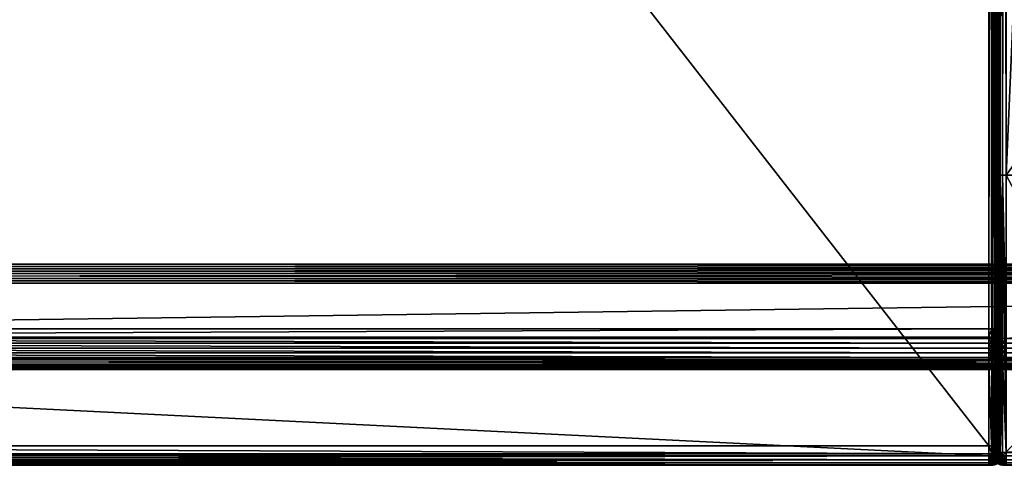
# Model space of a CAD drawing. Header units: millimetres. Extents: x -1220 to 1220, y -575 to 575.
# Tile 83 of 144: x 616 to 821, y -525 to -432. Entities that reach past the tile are written whole.
import ezdxf

# ---------------------------------------------------------------- set-up
doc = ezdxf.new("R2010")
doc.units = ezdxf.units.MM
doc.layers.get('0').update_dxf_attribs({"true_color": 0x5890e1})

msp = doc.modelspace()

# ---------------------------------------------------------------- meshes
at = {"color": 221, "true_color": 0xe5a6d7}
mesh = msp.add_polyface(dxfattribs=at)
corners = [(411.26, 0, 720.95), (411, 0, 720.95), (411, -496.54, 720.95), (410.56, 0, 720.89), (410.56, -496.53, 720.89), (410.25, 0, 720.7), (410.25, -496.53, 720.7), (820, 0, 719.95), (819.94, 0, 720.39), (819.94, -496.53, 720.39), (819.75, 0, 720.7), (819.75, -496.53, 720.7), (818.19, 0, 720.95), (411.82, 0, 720.95), (411.82, -496.54, 720.95), (411.26, -496.54, 720.95), (818.77, 0, 720.95), (818.19, -496.54, 720.95), (819, 0, 720.95), (818.77, -496.54, 720.95), (818.77, 0, 710.95), (819, 0, 710.95), (819, -520.91, 710.95), (819.44, 0, 711.01), (819.44, -520.9, 711.01), (819.75, 0, 711.2), (819.75, -520.89, 711.2), (410, 0, 711.95), (410.06, 0, 711.51), (410.06, -520.87, 711.51), (410.25, 0, 711.2), (410.25, -520.89, 711.2), (411.26, 0, 710.95), (411.82, 0, 710.95), (411.82, -520.91, 710.95), (411, 0, 710.95), (411.26, -520.91, 710.95), (818.19, 0, 710.95), (818.19, -520.91, 710.95), (819.44, 0, 720.89), (819.44, 496.54, 720.89), (819.75, 496.54, 720.7), (410, 0, 719.95), (410.06, 0, 720.39), (410.06, 496.53, 720.39), (410.25, 496.54, 720.7), (820, -520.84, 711.95), (820, 0, 711.95), (411.26, 496.54, 720.95), (411, 496.54, 720.95), (410.56, 496.54, 720.89), (820, 496.52, 719.95), (819.94, 496.53, 720.39), (818.19, 496.54, 720.95), (411.82, 496.54, 720.95), (818.77, 496.54, 720.95), (819, 496.54, 720.95), (410.56, 0, 711.01), (411, -520.91, 710.95), (410.56, -520.9, 711.01), (819.94, 0, 711.51), (819.94, -520.87, 711.51), (819, -496.54, 720.95), (819.44, -496.53, 720.89), (410, -496.52, 719.95), (410.06, -496.53, 720.39)]
mesh.append_faces([[corners[k] for k in face] for face in [(7, 46, 47)]], dxfattribs={"vtx0": -1, "color": 221})
mesh.append_faces([[corners[k] for k in face] for face in [(0, 1, 2), (1, 3, 4), (3, 5, 6), (7, 8, 9), (8, 10, 11), (12, 13, 14), (13, 0, 15), (16, 12, 17), (18, 16, 19), (20, 21, 22), (21, 23, 24), (23, 25, 26), (27, 28, 29), (28, 30, 31), (32, 33, 34), (35, 32, 36), (33, 37, 38), (18, 39, 40), (39, 10, 41), (42, 43, 44), (43, 5, 45), (1, 0, 48), (3, 1, 49), (5, 3, 50), (8, 7, 51), (10, 8, 52), (13, 12, 53), (0, 13, 54), (12, 16, 55), (16, 18, 56), (57, 35, 58), (30, 57, 59), (60, 47, 46), (25, 60, 61), (39, 18, 62), (10, 39, 63), (43, 42, 64), (5, 43, 65), (64, 42, 27), (51, 7, 47)]], dxfattribs={"vtx2": -1, "color": 221})
at = {"color": 196, "true_color": 0x390888}
mesh = msp.add_polyface(dxfattribs=at)
corners = [(0, 0, 698.95), (1178, 0, 698.95), (1178, -483, 698.95), (0, -483, 698.95), (0, -503, 710.95), (1178, -503, 710.95), (1178, -487, 710.95), (0, -487, 710.95), (0, -505, 700.95), (1178, -505, 700.95), (1178, -505, 708.95), (0, -505, 708.95), (0, -503, 698.95), (0, -487, 698.95), (1178, -487, 698.95), (1178, -503, 698.95), (0, 0, 710.95), (0, -483, 710.95), (1178, -483, 710.95), (1178, 0, 710.95), (1178, -484, 698.95), (0, -484, 698.95), (1178, -485, 698.95), (0, -485, 698.95), (0, -503.88, 710.83), (1178, -503.88, 710.83), (0, -504.5, 710.45), (1178, -504.5, 710.45), (1178, -486, 710.95), (0, -486, 710.95), (1178, -485, 710.95), (0, -485, 710.95), (0, -504.88, 700.07), (1178, -504.88, 700.07), (0, -504.5, 699.45), (1178, -504.5, 699.45), (1178, -504.88, 709.83), (0, -504.88, 709.83), (1178, -503.88, 699.07), (0, -503.88, 699.07), (0, -486, 698.95), (1178, -486, 698.95), (0, -484, 710.95), (1178, -484, 710.95)]
mesh.append_faces([[corners[k] for k in face] for face in [(0, 1, 2), (2, 3, 0), (4, 5, 6), (6, 7, 4), (8, 9, 10), (10, 11, 8), (12, 13, 14), (14, 15, 12), (16, 17, 18), (18, 19, 16), (2, 20, 21), (21, 3, 2), (20, 22, 23), (23, 21, 20), (4, 24, 25), (25, 5, 4), (24, 26, 27), (27, 25, 24), (6, 28, 29), (29, 7, 6), (28, 30, 31), (31, 29, 28), (8, 32, 33), (33, 9, 8), (32, 34, 35), (35, 33, 32), (10, 36, 37), (37, 11, 10), (36, 27, 26), (26, 37, 36), (15, 38, 39), (39, 12, 15), (38, 35, 34), (34, 39, 38), (13, 40, 41), (41, 14, 13), (40, 23, 22), (22, 41, 40), (17, 42, 43), (43, 18, 17), (42, 31, 30), (30, 43, 42)]], dxfattribs={"vtx2": -1, "color": 196})
at = {"color": 221, "true_color": 0xe5a6d7}
mesh = msp.add_polyface(dxfattribs=at)
corners = [(411, -496.54, 720.95), (411.26, -496.54, 720.95), (411.26, 0, 720.95), (819.44, -496.53, 720.89), (819, -496.54, 720.95), (819, -498.23, 720.95), (819.75, -496.53, 720.7), (819.44, -498.23, 720.89), (410.56, -496.53, 720.89), (411, 0, 720.95), (410.25, -496.53, 720.7), (410.56, 0, 720.89), (410.06, -496.53, 720.39), (410, -496.52, 719.95), (410, -498.22, 719.95), (410.06, -498.22, 720.39), (819.94, -496.53, 720.39), (820, -496.52, 719.95), (820, 0, 719.95), (819.94, 0, 720.39), (411.82, -496.54, 720.95), (818.19, -496.54, 720.95), (818.19, 0, 720.95), (411.82, 0, 720.95), (818.77, -496.54, 720.95), (818.77, 0, 720.95), (819, 0, 720.95), (410.56, -498.23, 720.89), (410.25, -498.23, 720.7), (820, -498.22, 719.95), (819.94, -498.22, 720.39), (818.77, -498.23, 720.95), (819, -520.91, 710.95), (818.77, -520.91, 710.95), (818.77, 0, 710.95), (819.44, -520.9, 711.01), (819, 0, 710.95), (819.75, -520.89, 711.2), (819.44, 0, 711.01), (410.06, -520.87, 711.51), (410, -520.84, 711.95), (410, 0, 711.95), (410.25, -520.89, 711.2), (410.06, 0, 711.51), (411.82, -520.91, 710.95), (411.26, -520.91, 710.95), (411.26, 0, 710.95), (411, -520.91, 710.95), (411, 0, 710.95), (818.19, -520.91, 710.95), (411.82, 0, 710.95), (818.19, 0, 710.95), (410.56, -520.9, 711.01), (410.56, 0, 711.01), (410.25, 0, 711.2), (820, -520.84, 711.95), (819.94, -520.87, 711.51), (819.94, 0, 711.51), (819.75, 0, 711.2), (819.44, 0, 720.89), (819.75, 0, 720.7), (410.06, 0, 720.39), (410.25, 0, 720.7), (820, -499.5, 719.92), (820, -523.54, 712.04), (820, -522.56, 711.95)]
mesh.append_faces([[corners[k] for k in face] for face in [(18, 63, 64), (18, 64, 65)]], dxfattribs={"vtx0": -1, "vtx1": -1, "vtx2": -1, "color": 221})
mesh.append_faces([[corners[k] for k in face] for face in [(13, 41, 40), (18, 65, 55)]], dxfattribs={"vtx0": -1, "vtx2": -1, "color": 221})
mesh.append_faces([[corners[k] for k in face] for face in [(18, 17, 63)]], dxfattribs={"vtx1": -1, "vtx2": -1, "color": 221})
mesh.append_faces([[corners[k] for k in face] for face in [(0, 1, 2), (3, 4, 5), (6, 3, 7), (8, 0, 9), (10, 8, 11), (12, 13, 14), (10, 12, 15), (16, 17, 18), (6, 16, 19), (20, 21, 22), (1, 20, 23), (21, 24, 25), (24, 4, 26), (0, 8, 27), (8, 10, 28), (29, 17, 16), (30, 16, 6), (4, 24, 31), (32, 33, 34), (35, 32, 36), (37, 35, 38), (39, 40, 41), (42, 39, 43), (44, 45, 46), (45, 47, 48), (49, 44, 50), (51, 34, 33), (33, 49, 51), (47, 52, 53), (52, 42, 54), (55, 56, 57), (56, 37, 58), (4, 3, 59), (3, 6, 60), (13, 12, 61), (12, 10, 62)]], dxfattribs={"vtx2": -1, "color": 221})
mesh = msp.add_polyface(dxfattribs=at)
corners = [(820, -498.51, 719.95), (820, -499.5, 719.92), (820.06, -499.51, 720.36), (820.06, -498.52, 720.39), (820.25, -499.52, 720.67), (820.25, -498.53, 720.7), (820.56, -498.53, 720.89), (820.56, -499.53, 720.86), (821, -499.53, 720.92), (821, -498.53, 720.95), (821, -464.43, 720.95), (820.56, -464.43, 720.89), (820.25, -464.43, 720.7), (820.06, -464.43, 720.39), (820, -464.43, 719.95), (820, -502.77, 719.67), (820, -464.43, 719.67), (820, -464.43, 717.29), (820, -522.11, 717.29), (820, -464.43, 715.6), (820, -524, 715.6), (820, -464.43, 713.31), (820, -524, 713.31), (820, -464.43, 711.95), (820, -522.93, 711.95), (820.06, -464.43, 711.51), (820.06, -522.96, 711.51), (820.25, -464.43, 711.2), (820.25, -522.98, 711.2), (820.56, -464.43, 711.01), (820.56, -523, 711.01), (821, -464.43, 710.95), (820.56, 0, 711.01), (821, 0, 710.95), (820.25, 0, 711.2), (820.06, 0, 711.51), (820, 0, 711.95), (820, 0, 713.31), (820, 0, 715.6), (820, 0, 717.29), (820, 0, 719.67), (820, 0, 719.95), (820.06, 0, 720.39), (820.25, 0, 720.7), (820.56, 0, 720.89), (821, 0, 720.95)]
mesh.append_faces([[corners[k] for k in face] for face in [(15, 14, 16), (18, 17, 19), (22, 21, 23), (0, 14, 1), (1, 14, 15)]], dxfattribs={"color": 221})
mesh.append_faces([[corners[k] for k in face] for face in [(0, 1, 2), (2, 3, 0), (3, 2, 4), (4, 5, 3), (6, 7, 8), (7, 6, 5), (5, 4, 7), (9, 10, 11), (11, 6, 9), (6, 11, 12), (12, 5, 6), (5, 12, 13), (13, 3, 5), (3, 13, 14), (14, 0, 3), (15, 16, 17), (17, 18, 15), (20, 19, 21), (24, 23, 25), (26, 25, 27), (28, 27, 29), (30, 29, 31), (29, 32, 33), (32, 29, 27), (27, 34, 32), (34, 27, 25), (25, 35, 34), (35, 25, 23), (23, 36, 35), (36, 23, 21), (21, 37, 36), (37, 21, 19), (19, 38, 37), (38, 19, 17), (17, 39, 38), (39, 17, 16), (16, 40, 39), (40, 16, 14), (14, 41, 40), (41, 14, 13), (13, 42, 41), (42, 13, 12), (12, 43, 42), (43, 12, 11), (11, 44, 43), (44, 11, 10), (10, 45, 44)]], dxfattribs={"vtx2": -1, "color": 221})
mesh = msp.add_polyface(dxfattribs=at)
corners = [(1182.76, -497.29, 720.8), (1178.76, -498.94, 720.8), (1179.07, -499.88, 720.71), (1182.31, -496.4, 720.89), (1178.44, -498, 720.89), (1173.67, -500.28, 720.8), (1173.47, -499.3, 720.89), (1181.42, -494.61, 720.95), (1177.8, -496.1, 720.95), (1178.12, -497.05, 720.92), (1181.86, -495.51, 720.92), (1173.07, -497.35, 720.95), (1173.27, -498.32, 720.92), (1167.13, -498.19, 720.95), (1167.22, -499.19, 720.92), (1167.31, -500.18, 720.89), (1159.42, -498.53, 720.95), (1159.44, -499.53, 720.92), (821.79, -498.53, 720.95), (821, -498.53, 720.95), (821, -499.53, 720.92), (821.79, -499.53, 720.92), (820.56, -498.53, 720.89), (1179.19, -500.23, 720.66), (1183.37, -498.5, 720.66), (1167.46, -501.72, 710.95), (1159.5, -502.06, 710.95), (1159.49, -464.43, 710.95), (821.79, -464.43, 720.95), (821, -464.43, 720.95), (821, -464.43, 710.95), (821.79, -464.43, 710.95), (821.79, -522.21, 710.95), (841.94, -464.43, 710.95), (841.94, -502.06, 710.95), (1159.49, 0, 710.95), (1197.06, 0, 710.95), (841.94, 0, 710.95), (821.79, 0, 710.95), (821, 0, 710.95), (820.56, -464.43, 711.01), (821, 0, 720.95), (821.79, 0, 720.95), (1193.53, 0, 720.95), (1159.49, 0, 720.95), (1159.49, -464.43, 720.95), (1196.71, -472.46, 710.95), (1178.93, -499.46, 710.95), (1184.12, -492.99, 720.95), (1191.1, -482.81, 720.95)]
mesh.append_faces([[corners[k] for k in face] for face in [(25, 26, 27), (46, 47, 27), (47, 25, 27), (11, 8, 13), (8, 48, 13), (16, 13, 45), (13, 49, 45)]], dxfattribs={"color": 221})
mesh.append_faces([[corners[k] for k in face] for face in [(0, 1, 2), (3, 4, 1), (5, 1, 4), (4, 6, 5), (7, 8, 9), (9, 10, 7), (10, 9, 4), (8, 11, 12), (12, 9, 8), (9, 12, 6), (6, 4, 9), (11, 13, 14), (14, 12, 11), (12, 14, 15), (15, 6, 12), (13, 16, 17), (17, 14, 13), (18, 19, 20), (20, 21, 18), (20, 19, 22), (2, 23, 24), (16, 18, 21), (21, 17, 16), (18, 28, 29), (29, 19, 18), (30, 31, 32), (31, 33, 34), (34, 32, 31), (34, 33, 27), (27, 26, 34), (27, 35, 36), (35, 27, 33), (33, 37, 35), (37, 33, 31), (31, 38, 37), (38, 31, 30), (30, 39, 38), (39, 30, 40), (41, 29, 28), (28, 42, 41), (43, 44, 45), (18, 16, 45), (45, 28, 18), (28, 45, 44), (44, 42, 28)]], dxfattribs={"vtx2": -1, "color": 221})
mesh = msp.add_polyface(dxfattribs=at)
corners = [(821, -502.88, 720.66), (821, -502.51, 720.71), (820.56, -502.51, 720.64), (820.56, -502.87, 720.6), (820.25, -502.49, 720.46), (820.25, -502.85, 720.41), (820, -500.46, 719.89), (820.06, -500.49, 720.33), (820.06, -499.51, 720.36), (820, -499.5, 719.92), (820.25, -500.51, 720.64), (820.25, -499.52, 720.67), (820, -501.43, 719.8), (820.06, -501.47, 720.24), (820.25, -501.5, 720.55), (820, -502.41, 719.71), (820.06, -502.45, 720.15), (821, -501.52, 720.8), (820.56, -501.51, 720.74), (821, -500.53, 720.89), (820.56, -500.52, 720.83), (821, -499.53, 720.92), (820.56, -499.53, 720.86), (821, -522.3, 718.27), (820.56, -522.29, 718.21), (820.25, -522.26, 718.03), (820, -502.77, 719.67), (820.06, -502.82, 720.1), (820, -522.11, 717.29), (820.06, -522.2, 717.72), (820, -464.43, 713.31), (820, -524, 713.31), (820, -524, 715.6), (820.06, -464.43, 711.51), (820.06, -522.96, 711.51), (820, -522.93, 711.95), (820.25, -464.43, 711.2), (820.25, -522.98, 711.2), (820.56, -464.43, 711.01), (820.56, -523, 711.01), (821, -464.43, 710.95), (821, -523, 710.95), (820, -464.43, 715.6), (820, -523.54, 712.04), (820, -464.43, 711.95)]
mesh.append_faces([[corners[k] for k in face] for face in [(6, 9, 12), (15, 12, 26), (12, 9, 26), (32, 28, 42), (35, 43, 44), (43, 31, 44)]], dxfattribs={"color": 221})
mesh.append_faces([[corners[k] for k in face] for face in [(0, 1, 2), (2, 3, 0), (3, 2, 4), (4, 5, 3), (6, 7, 8), (8, 9, 6), (7, 10, 11), (11, 8, 7), (6, 12, 13), (13, 7, 6), (7, 13, 14), (14, 10, 7), (15, 16, 13), (13, 12, 15), (13, 16, 4), (4, 14, 13), (1, 17, 18), (18, 2, 1), (2, 18, 14), (14, 4, 2), (17, 19, 20), (20, 18, 17), (18, 20, 10), (10, 14, 18), (19, 21, 22), (22, 20, 19), (22, 11, 10), (10, 20, 22), (23, 0, 3), (3, 24, 23), (24, 3, 5), (5, 25, 24), (15, 26, 27), (27, 16, 15), (16, 27, 5), (5, 4, 16), (26, 28, 29), (29, 27, 26), (27, 29, 25), (25, 5, 27), (30, 31, 32), (33, 34, 35), (36, 37, 34), (38, 39, 37), (40, 41, 39)]], dxfattribs={"vtx2": -1, "color": 221})
mesh = msp.add_polyface(dxfattribs=at)
corners = [(1173.86, -501.25, 720.71), (1179.07, -499.88, 720.71), (1178.76, -498.94, 720.8), (1173.67, -500.28, 720.8), (1167.5, -502.17, 720.71), (1167.41, -501.17, 720.8), (1173.47, -499.3, 720.89), (1167.31, -500.18, 720.89), (1159.51, -502.51, 720.71), (1159.49, -501.52, 720.8), (1159.47, -500.53, 720.89), (821.79, -502.51, 720.71), (821.79, -501.52, 720.8), (821.79, -500.53, 720.89), (1167.22, -499.19, 720.92), (1159.44, -499.53, 720.92), (821.79, -499.53, 720.92), (821, -499.53, 720.92), (821, -500.53, 720.89), (1159.95, -523, 710.95), (1159.5, -502.06, 710.95), (1167.46, -501.72, 710.95), (1169.4, -522.59, 710.95), (1177.93, -521.37, 710.95), (1173.78, -500.81, 710.95), (1185.61, -519.35, 710.95), (1178.93, -499.46, 710.95), (1173.94, -501.61, 720.66), (1179.19, -500.23, 720.66), (1167.53, -502.53, 720.66), (1159.52, -502.88, 720.66), (821, -502.51, 720.71), (821, -502.88, 720.66), (821.79, -502.88, 720.66), (1177.8, -520.69, 718.27), (1185.39, -518.69, 718.27), (1169.33, -521.9, 718.27), (1159.94, -522.3, 718.27), (821.79, -522.3, 718.27), (821, -501.52, 720.8), (821.79, -522.21, 710.95), (821, -523, 710.95), (821, -464.43, 710.95), (841.94, -502.06, 710.95)]
mesh.append_faces([[corners[k] for k in face] for face in [(20, 19, 43), (43, 19, 40), (24, 21, 26)]], dxfattribs={"color": 221})
mesh.append_faces([[corners[k] for k in face] for face in [(0, 1, 2), (2, 3, 0), (4, 0, 3), (3, 5, 4), (5, 3, 6), (6, 7, 5), (8, 4, 5), (5, 9, 8), (9, 5, 7), (7, 10, 9), (11, 8, 9), (9, 12, 11), (12, 9, 10), (10, 13, 12), (14, 15, 10), (10, 7, 14), (16, 17, 18), (18, 13, 16), (19, 20, 21), (21, 22, 19), (23, 22, 21), (21, 24, 23), (25, 23, 24), (24, 26, 25), (0, 27, 28), (28, 1, 0), (4, 29, 27), (27, 0, 4), (8, 30, 29), (29, 4, 8), (31, 32, 33), (33, 11, 31), (27, 34, 35), (35, 28, 27), (29, 36, 34), (34, 27, 29), (37, 36, 29), (29, 30, 37), (38, 33, 32), (31, 11, 12), (12, 39, 31), (39, 12, 13), (13, 18, 39), (15, 16, 13), (13, 10, 15), (8, 11, 33), (33, 30, 8), (30, 33, 38), (40, 41, 42)]], dxfattribs={"vtx2": -1, "color": 221})
mesh = msp.add_polyface(dxfattribs=at)
corners = [(411.26, -498.53, 720.95), (411.26, -498.23, 720.95), (411, -498.23, 720.95), (411, -498.53, 720.95), (410.56, -498.23, 720.89), (410.56, -498.53, 720.89), (410.25, -498.23, 720.7), (410.25, -498.53, 720.7), (411, -499.53, 720.92), (410.56, -499.53, 720.86), (410.25, -499.52, 720.67), (411, -500.53, 720.89), (410.56, -500.52, 720.83), (410.06, -500.49, 720.33), (410.06, -499.51, 720.36), (410, -499.5, 719.92), (410.25, -500.51, 720.64), (410, -498.51, 719.95), (410.06, -498.52, 720.39), (411.82, -498.23, 720.95), (411.82, -498.53, 720.95), (818.19, -498.53, 720.95), (411.26, -499.53, 720.92), (411.82, -499.53, 720.92), (410, -498.22, 719.95), (410.06, -498.22, 720.39), (410.06, -496.53, 720.39), (410.25, -496.53, 720.7), (411.26, -496.54, 720.95), (411, -496.54, 720.95), (410.56, -496.53, 720.89), (818.19, -496.54, 720.95), (411.82, -496.54, 720.95), (410, -496.52, 719.95), (410, -502.79, 719.67)]
mesh.append_faces([[corners[k] for k in face] for face in [(34, 15, 33)]], dxfattribs={"vtx0": -1, "vtx1": -1, "vtx2": -1, "color": 221})
mesh.append_faces([[corners[k] for k in face] for face in [(15, 24, 33)]], dxfattribs={"vtx0": -1, "vtx2": -1, "color": 221})
mesh.append_faces([[corners[k] for k in face] for face in [(0, 1, 2), (2, 3, 0), (2, 4, 5), (5, 3, 2), (4, 6, 7), (7, 5, 4), (8, 3, 5), (5, 9, 8), (9, 5, 7), (7, 10, 9), (11, 8, 9), (12, 9, 10), (13, 14, 15), (16, 10, 14), (17, 15, 14), (14, 18, 17), (18, 14, 10), (10, 7, 18), (19, 20, 21), (0, 22, 23), (23, 20, 0), (20, 19, 1), (1, 0, 20), (3, 8, 22), (22, 0, 3), (24, 25, 26), (25, 6, 27), (28, 29, 2), (2, 1, 28), (4, 2, 29), (6, 4, 30), (31, 32, 19), (32, 28, 1), (1, 19, 32), (17, 18, 25), (25, 24, 17), (18, 7, 6), (6, 25, 18), (15, 17, 24)]], dxfattribs={"vtx2": -1, "color": 221})
mesh = msp.add_polyface(dxfattribs=at)
corners = [(818.77, -498.53, 720.95), (818.77, -499.53, 720.92), (819, -499.53, 720.92), (819, -498.53, 720.95), (819.44, -499.53, 720.86), (819.44, -498.53, 720.89), (819.75, -499.52, 720.67), (819.75, -498.53, 720.7), (819.44, -500.52, 720.83), (819.75, -500.51, 720.64), (820, -498.51, 719.95), (820, -498.22, 719.95), (819.94, -498.22, 720.39), (819.94, -498.52, 720.39), (819.75, -498.23, 720.7), (820, -499.5, 719.92), (819.94, -499.51, 720.36), (820, -500.46, 719.89), (819.94, -500.49, 720.33), (818.19, -498.53, 720.95), (818.19, -498.23, 720.95), (411.82, -498.23, 720.95), (411.82, -498.53, 720.95), (411.82, -499.53, 720.92), (818.19, -499.53, 720.92), (818.77, -498.23, 720.95), (819, -498.23, 720.95), (819.44, -498.23, 720.89), (819.44, -496.53, 720.89), (819.75, -496.53, 720.7), (819.94, -496.53, 720.39), (818.19, -496.54, 720.95), (818.77, -496.54, 720.95), (819, -496.54, 720.95), (820, -496.52, 719.95)]
mesh.append_faces([[corners[k] for k in face] for face in [(34, 11, 15)]], dxfattribs={"vtx1": -1, "vtx2": -1, "color": 221})
mesh.append_faces([[corners[k] for k in face] for face in [(0, 1, 2), (2, 3, 0), (3, 2, 4), (4, 5, 3), (5, 4, 6), (6, 7, 5), (8, 4, 2), (9, 6, 4), (10, 11, 12), (12, 13, 10), (13, 12, 14), (14, 7, 13), (15, 10, 13), (13, 16, 15), (16, 13, 7), (7, 6, 16), (17, 15, 16), (18, 16, 6), (19, 20, 21), (22, 23, 24), (24, 19, 22), (0, 25, 20), (20, 19, 0), (19, 24, 1), (1, 0, 19), (3, 26, 25), (25, 0, 3), (26, 27, 28), (27, 14, 29), (30, 12, 11), (29, 14, 12), (21, 20, 31), (32, 31, 20), (20, 25, 32), (25, 26, 33), (3, 5, 27), (27, 26, 3), (27, 5, 7), (7, 14, 27), (11, 10, 15)]], dxfattribs={"vtx2": -1, "color": 221})
mesh = msp.add_polyface(dxfattribs=at)
corners = [(411.26, -523.02, 718.19), (411.26, -502.9, 720.66), (411, -502.9, 720.66), (411, -523.02, 718.19), (411.26, -502.51, 720.71), (411.26, -501.52, 720.8), (411, -501.52, 720.8), (411, -502.51, 720.71), (411.26, -500.53, 720.89), (411, -500.53, 720.89), (410.56, -502.89, 720.6), (410.56, -523, 718.12), (410.56, -501.51, 720.74), (410.56, -502.51, 720.64), (410.56, -500.52, 720.83), (410.56, -499.53, 720.86), (411.82, -502.9, 720.66), (411.82, -523.02, 718.19), (818.19, -523.02, 718.19), (411.82, -501.52, 720.8), (411.82, -502.51, 720.71), (818.19, -502.51, 720.71), (411.82, -500.53, 720.89), (818.19, -501.52, 720.8), (411.26, -499.53, 720.92), (411.82, -499.53, 720.92), (411, -499.53, 720.92), (818.19, -500.53, 720.89), (410.25, -502.49, 720.46), (411, -522.63, 710.95), (410.56, -522.63, 711.01), (410.56, -520.9, 711.01), (411, -520.91, 710.95), (411.26, -520.91, 710.95), (411.82, -520.91, 710.95), (411.82, -522.63, 710.95), (411.26, -522.63, 710.95), (818.19, -522.63, 710.95)]
mesh.append_faces([[corners[k] for k in face] for face in [(0, 1, 2), (2, 3, 0), (4, 5, 6), (6, 7, 4), (5, 8, 9), (9, 6, 5), (2, 10, 11), (11, 3, 2), (7, 6, 12), (12, 13, 7), (6, 9, 14), (14, 12, 6), (15, 14, 9), (16, 17, 18), (19, 20, 21), (22, 19, 23), (24, 8, 22), (22, 25, 24), (17, 16, 1), (1, 0, 17), (20, 19, 5), (5, 4, 20), (19, 22, 8), (8, 5, 19), (26, 9, 8), (8, 24, 26), (25, 22, 27), (4, 7, 2), (2, 1, 4), (7, 13, 10), (10, 2, 7), (10, 13, 28), (20, 4, 1), (1, 16, 20), (29, 30, 31), (31, 32, 29), (33, 34, 35), (35, 36, 33), (32, 33, 36), (36, 29, 32), (37, 35, 34)]], dxfattribs={"vtx2": -1, "color": 221})
mesh = msp.add_polyface(dxfattribs=at)
corners = [(818.77, -499.53, 720.92), (818.77, -500.53, 720.89), (819, -500.53, 720.89), (819, -499.53, 720.92), (819, -502.9, 720.66), (819.44, -502.89, 720.6), (819.44, -502.51, 720.64), (819, -502.51, 720.71), (819, -501.52, 720.8), (819.44, -501.51, 720.74), (819.44, -500.52, 720.83), (818.19, -523.02, 718.19), (818.19, -502.9, 720.66), (411.82, -502.9, 720.66), (818.19, -502.51, 720.71), (818.19, -501.52, 720.8), (411.82, -501.52, 720.8), (818.19, -500.53, 720.89), (411.82, -500.53, 720.89), (818.19, -499.53, 720.92), (411.82, -499.53, 720.92), (818.77, -523.02, 718.19), (818.77, -502.9, 720.66), (818.77, -502.51, 720.71), (818.77, -501.52, 720.8), (819, -523.02, 718.19), (819.44, -523, 718.12), (411.82, -502.51, 720.71), (818.77, -520.91, 710.95), (819, -520.91, 710.95), (819, -522.63, 710.95), (818.77, -522.63, 710.95), (819.44, -522.63, 711.01), (411.82, -520.91, 710.95), (818.19, -520.91, 710.95), (818.19, -522.63, 710.95)]
mesh.append_faces([[corners[k] for k in face] for face in [(0, 1, 2), (2, 3, 0), (4, 5, 6), (6, 7, 4), (8, 7, 6), (6, 9, 8), (2, 8, 9), (9, 10, 2), (3, 2, 10), (11, 12, 13), (14, 15, 16), (15, 17, 18), (17, 19, 20), (21, 22, 12), (12, 11, 21), (23, 24, 15), (15, 14, 23), (24, 1, 17), (17, 15, 24), (19, 17, 1), (1, 0, 19), (25, 4, 22), (22, 21, 25), (7, 8, 24), (24, 23, 7), (8, 2, 1), (1, 24, 8), (25, 26, 5), (5, 4, 25), (14, 27, 13), (13, 12, 14), (23, 14, 12), (12, 22, 23), (7, 23, 22), (22, 4, 7), (28, 29, 30), (30, 31, 28), (32, 30, 29), (33, 34, 35), (34, 28, 31), (31, 35, 34)]], dxfattribs={"vtx2": -1, "color": 221})
mesh = msp.add_polyface(dxfattribs=at)
corners = [(819.44, -502.89, 720.6), (819.75, -502.87, 720.41), (819.75, -502.49, 720.46), (819.44, -502.51, 720.64), (819.44, -501.51, 720.74), (819.75, -501.5, 720.55), (819.44, -500.52, 720.83), (819.75, -500.51, 720.64), (819.44, -499.53, 720.86), (819.94, -499.51, 720.36), (819.94, -500.49, 720.33), (820, -500.46, 719.89), (819.75, -499.52, 720.67), (820, -501.43, 719.8), (819.94, -501.47, 720.24), (820, -502.41, 719.71), (819.94, -502.45, 720.15), (820, -502.79, 719.67), (819.94, -502.83, 720.1), (819.94, -522.91, 717.63), (820, -522.83, 717.2), (819.75, -522.97, 717.94), (819.44, -523, 718.12), (820, -522.56, 711.95), (819.94, -522.59, 711.51), (819.94, -520.87, 711.51), (820, -520.84, 711.95), (819.75, -522.61, 711.2), (819.75, -520.89, 711.2), (819, -520.91, 710.95), (819.44, -520.9, 711.01), (819.44, -522.63, 711.01), (820, -499.5, 719.92), (820, -523.45, 717.04), (820, -523.91, 716.51), (820, -523.54, 712.04)]
mesh.append_faces([[corners[k] for k in face] for face in [(32, 13, 17), (17, 33, 34), (32, 17, 34), (32, 34, 35)]], dxfattribs={"vtx0": -1, "vtx1": -1, "vtx2": -1, "color": 221})
mesh.append_faces([[corners[k] for k in face] for face in [(0, 1, 2), (2, 3, 0), (4, 3, 2), (2, 5, 4), (6, 4, 5), (5, 7, 6), (8, 6, 7), (9, 10, 11), (12, 7, 10), (13, 11, 10), (10, 14, 13), (14, 10, 7), (7, 5, 14), (15, 13, 14), (14, 16, 15), (16, 14, 5), (5, 2, 16), (17, 18, 19), (19, 20, 17), (18, 1, 21), (21, 19, 18), (22, 21, 1), (1, 0, 22), (15, 16, 18), (18, 17, 15), (16, 2, 1), (1, 18, 16), (23, 24, 25), (25, 26, 23), (24, 27, 28), (28, 25, 24), (29, 30, 31), (30, 28, 27), (27, 31, 30), (32, 11, 13), (13, 15, 17), (17, 20, 33)]], dxfattribs={"vtx2": -1, "color": 221})
mesh = msp.add_polyface(dxfattribs=at)
corners = [(821.79, -523.02, 718.19), (1159.96, -523.02, 718.19), (1159.94, -522.3, 718.27), (821.79, -522.3, 718.27), (821.79, -525, 715.94), (821, -525, 715.94), (821, -525, 715.66), (821.79, -525, 715.66), (821, -523.02, 718.19), (821, -523.88, 717.95), (821.79, -523.88, 717.95), (821, -524.51, 717.5), (821.79, -524.51, 717.5), (821.79, -523, 710.95), (1159.95, -523, 710.95), (1159.97, -523.88, 711.07), (821.79, -523.88, 711.07), (1159.99, -524.5, 711.45), (821.79, -524.5, 711.45), (1160, -525, 715.94), (1160, -524.88, 716.83), (821.79, -524.88, 716.83), (1159.99, -524.51, 717.5), (821.79, -525, 712.95), (821, -525, 712.95), (821, -524.88, 712.07), (821.79, -524.88, 712.07), (821, -524.5, 711.45), (821, -523, 710.95), (821.79, -522.21, 710.95), (821, -502.88, 720.66), (821, -522.3, 718.27), (1160, -525, 713.26), (1160, -525, 715.66), (821.79, -525, 713.26), (821, -525, 713.26), (820.56, -524.94, 715.66), (1160, -525, 712.95), (1159.97, -523.88, 717.95), (821, -523.88, 711.07), (821, -524.88, 716.83), (1160, -524.88, 712.07), (1159.52, -502.88, 720.66)]
mesh.append_faces([[corners[k] for k in face] for face in [(13, 28, 29), (14, 13, 29)]], dxfattribs={"color": 221})
mesh.append_faces([[corners[k] for k in face] for face in [(0, 1, 2), (2, 3, 0), (4, 5, 6), (6, 7, 4), (0, 8, 9), (9, 10, 0), (10, 9, 11), (11, 12, 10), (13, 14, 15), (15, 16, 13), (16, 15, 17), (17, 18, 16), (4, 19, 20), (20, 21, 4), (21, 20, 22), (22, 12, 21), (23, 24, 25), (25, 26, 23), (26, 25, 27), (27, 18, 26), (30, 31, 3), (32, 33, 7), (7, 34, 32), (35, 6, 36), (34, 23, 37), (8, 0, 3), (3, 31, 8), (19, 4, 7), (1, 0, 10), (10, 38, 1), (38, 10, 12), (12, 22, 38), (28, 13, 16), (16, 39, 28), (39, 16, 18), (18, 27, 39), (5, 4, 21), (21, 40, 5), (40, 21, 12), (12, 11, 40), (37, 23, 26), (26, 41, 37), (41, 26, 18), (18, 17, 41), (3, 2, 42), (35, 34, 7), (7, 6, 35), (24, 23, 34), (34, 35, 24)]], dxfattribs={"vtx2": -1, "color": 221})
mesh = msp.add_polyface(dxfattribs=at)
corners = [(820, -523.45, 717.04), (820.06, -523.64, 717.44), (820.06, -522.91, 717.63), (820, -522.83, 717.2), (820.25, -523.78, 717.73), (820.25, -522.97, 717.94), (820, -523.74, 716.82), (820.06, -524.07, 717.12), (820.25, -524.31, 717.33), (820, -523.91, 716.51), (820.06, -524.33, 716.65), (820, -524, 715.87), (820.06, -524.44, 715.9), (820.06, -524.44, 712.99), (820, -524, 713.02), (820, -523.91, 712.42), (820, -523.77, 712.18), (820.06, -524.09, 711.86), (820.06, -524.34, 712.27), (820, -523.54, 712.04), (820.06, -523.68, 711.61), (820.25, -523.79, 711.31), (820.25, -524.32, 711.63), (820, -522.93, 711.95), (820.06, -522.96, 711.51), (820.25, -522.98, 711.2), (820.06, -522.2, 717.72), (820, -522.11, 717.29), (820.25, -522.26, 718.03), (821, -523.02, 718.19), (820.56, -523, 718.12), (820.56, -523.86, 717.9), (821, -523.88, 717.95), (821, -524.51, 717.5), (821, -523, 710.95), (821, -523.88, 711.07), (820.56, -523.85, 711.13), (820.56, -523, 711.01), (820.56, -524.46, 711.49), (821, -522.3, 718.27), (820.56, -522.29, 718.21), (820, -524, 715.6), (820.06, -524.44, 715.63), (820, -524, 713.31), (820.06, -524.44, 713.29)]
mesh.append_faces([[corners[k] for k in face] for face in [(3, 27, 0), (6, 0, 9), (11, 9, 41), (9, 0, 41), (0, 27, 41), (14, 43, 15), (16, 15, 19), (15, 43, 19)]], dxfattribs={"color": 221})
mesh.append_faces([[corners[k] for k in face] for face in [(0, 1, 2), (2, 3, 0), (1, 4, 5), (5, 2, 1), (6, 7, 1), (1, 0, 6), (7, 8, 4), (4, 1, 7), (6, 9, 10), (10, 7, 6), (9, 11, 12), (13, 14, 15), (16, 17, 18), (18, 15, 16), (16, 19, 20), (20, 17, 16), (17, 20, 21), (21, 22, 17), (19, 23, 24), (24, 20, 19), (20, 24, 25), (25, 21, 20), (3, 2, 26), (26, 27, 3), (2, 5, 28), (28, 26, 2), (29, 30, 31), (31, 32, 29), (30, 5, 4), (4, 31, 30), (33, 32, 31), (31, 4, 8), (34, 35, 36), (36, 37, 34), (37, 36, 21), (21, 25, 37), (38, 36, 35), (22, 21, 36), (39, 40, 30), (30, 29, 39), (40, 28, 5), (5, 30, 40), (11, 41, 42), (41, 43, 44)]], dxfattribs={"vtx2": -1, "color": 221})
mesh = msp.add_polyface(dxfattribs=at)
corners = [(411.26, -523, 710.95), (411.26, -522.63, 710.95), (411.82, -522.63, 710.95), (411.82, -523, 710.95), (411.26, -525, 715.94), (411.26, -525, 715.64), (411.82, -525, 715.64), (411.82, -525, 715.94), (411.82, -523.88, 711.07), (818.19, -523, 710.95), (411.82, -524.5, 711.45), (818.19, -523.88, 711.07), (411.82, -524.88, 716.83), (818.19, -525, 715.94), (411.82, -524.51, 717.5), (818.19, -524.88, 716.83), (411.26, -525, 712.95), (411.26, -524.88, 712.07), (411.82, -524.88, 712.07), (411.82, -525, 712.95), (411.26, -524.5, 711.45), (411.26, -523.02, 718.19), (411.26, -523.88, 717.95), (411.82, -523.88, 717.95), (411.82, -523.02, 718.19), (411.26, -524.51, 717.5), (411.26, -523.88, 711.07), (411.26, -524.88, 716.83), (411, -524.88, 712.07), (411, -523.02, 718.19), (411, -523.88, 717.95), (818.19, -522.63, 710.95), (818.19, -525, 715.64), (818.19, -524.88, 712.07), (818.19, -524.5, 711.45), (818.19, -523.88, 717.95), (818.19, -524.51, 717.5), (411.26, -525, 713.29), (411.82, -525, 713.29), (411, -525, 713.29), (411, -525, 712.95), (818.19, -525, 713.29)]
mesh.append_faces([[corners[k] for k in face] for face in [(0, 1, 2), (2, 3, 0), (4, 5, 6), (6, 7, 4), (8, 3, 9), (10, 8, 11), (12, 7, 13), (14, 12, 15), (16, 17, 18), (18, 19, 16), (17, 20, 10), (10, 18, 17), (21, 22, 23), (23, 24, 21), (22, 25, 14), (14, 23, 22), (3, 8, 26), (26, 0, 3), (8, 10, 20), (20, 26, 8), (7, 12, 27), (27, 4, 7), (12, 14, 25), (25, 27, 12), (20, 17, 28), (22, 21, 29), (25, 22, 30), (3, 2, 31), (7, 6, 32), (19, 18, 33), (18, 10, 34), (24, 23, 35), (23, 14, 36), (37, 38, 6), (6, 5, 37), (39, 37, 5), (32, 6, 38), (16, 19, 38), (38, 37, 16), (40, 16, 37), (41, 38, 19)]], dxfattribs={"vtx2": -1, "color": 221})
mesh = msp.add_polyface(dxfattribs=at)
corners = [(818.77, -523, 710.95), (818.77, -522.63, 710.95), (819, -522.63, 710.95), (818.77, -525, 715.94), (818.77, -525, 715.64), (819, -525, 715.64), (818.77, -525, 712.95), (818.77, -524.88, 712.07), (819, -524.88, 712.07), (818.77, -524.5, 711.45), (819, -524.5, 711.45), (818.77, -523.02, 718.19), (818.77, -523.88, 717.95), (819, -523.88, 717.95), (818.19, -523, 710.95), (818.19, -523.88, 711.07), (411.82, -523.88, 711.07), (818.19, -524.5, 711.45), (411.82, -524.5, 711.45), (818.19, -525, 715.94), (818.19, -524.88, 716.83), (411.82, -524.88, 716.83), (818.19, -524.51, 717.5), (411.82, -524.51, 717.5), (818.19, -522.63, 710.95), (411.82, -523, 710.95), (818.19, -525, 715.64), (411.82, -525, 715.94), (818.19, -524.88, 712.07), (818.19, -525, 712.95), (411.82, -525, 712.95), (411.82, -524.88, 712.07), (818.19, -523.88, 717.95), (818.19, -523.02, 718.19), (411.82, -523.02, 718.19), (411.82, -523.88, 717.95), (818.77, -523.88, 711.07), (818.77, -524.88, 716.83), (818.77, -524.51, 717.5), (411.82, -525, 713.29), (818.19, -525, 713.29), (818.77, -525, 713.29)]
mesh.append_faces([[corners[k] for k in face] for face in [(0, 1, 2), (3, 4, 5), (6, 7, 8), (7, 9, 10), (11, 12, 13), (14, 15, 16), (15, 17, 18), (19, 20, 21), (20, 22, 23), (24, 14, 25), (26, 19, 27), (28, 29, 30), (17, 28, 31), (32, 33, 34), (22, 32, 35), (0, 36, 15), (15, 14, 0), (36, 9, 17), (17, 15, 36), (3, 37, 20), (20, 19, 3), (37, 38, 22), (22, 20, 37), (14, 24, 1), (1, 0, 14), (19, 26, 4), (4, 3, 19), (29, 28, 7), (7, 6, 29), (28, 17, 9), (9, 7, 28), (33, 32, 12), (12, 11, 33), (32, 22, 38), (38, 12, 32), (39, 40, 26), (40, 41, 4), (4, 26, 40), (30, 29, 40), (29, 6, 41), (41, 40, 29)]], dxfattribs={"vtx2": -1, "color": 221})
mesh = msp.add_polyface(dxfattribs=at)
corners = [(819, -522.63, 710.95), (819, -523, 710.95), (818.77, -523, 710.95), (819, -525, 715.64), (819, -525, 715.94), (818.77, -525, 715.94), (819, -524.88, 712.07), (819, -525, 712.95), (818.77, -525, 712.95), (819, -524.5, 711.45), (818.77, -524.88, 712.07), (819, -523.88, 717.95), (819, -523.02, 718.19), (818.77, -523.02, 718.19), (818.77, -523.88, 717.95), (818.77, -524.51, 717.5), (819, -524.51, 717.5), (819.44, -522.63, 711.01), (819.44, -523, 711.01), (819.44, -524.94, 715.64), (819.44, -524.94, 715.94), (819, -523.88, 711.07), (819.44, -523.85, 711.13), (819.44, -524.46, 711.49), (819, -524.88, 716.83), (819.44, -524.82, 716.81), (819.44, -524.46, 717.46), (819.44, -524.82, 712.1), (819.44, -524.94, 712.95), (819.44, -523.86, 717.9), (819.44, -523, 718.12), (818.77, -523.88, 711.07), (818.77, -524.5, 711.45), (818.77, -524.88, 716.83), (818.77, -525, 713.29), (819, -525, 713.29), (818.77, -525, 715.64)]
mesh.append_faces([[corners[k] for k in face] for face in [(0, 1, 2), (3, 4, 5), (6, 7, 8), (9, 6, 10), (11, 12, 13), (14, 15, 16), (16, 11, 14), (0, 17, 18), (18, 1, 0), (3, 19, 20), (20, 4, 3), (21, 1, 18), (18, 22, 21), (9, 21, 22), (22, 23, 9), (24, 4, 20), (20, 25, 24), (16, 24, 25), (25, 26, 16), (7, 6, 27), (27, 28, 7), (6, 9, 23), (23, 27, 6), (12, 11, 29), (29, 30, 12), (11, 16, 26), (26, 29, 11), (1, 21, 31), (31, 2, 1), (21, 9, 32), (32, 31, 21), (4, 24, 33), (33, 5, 4), (24, 16, 15), (15, 33, 24), (34, 35, 3), (3, 36, 34), (19, 3, 35), (8, 7, 35), (35, 34, 8), (35, 7, 28)]], dxfattribs={"vtx2": -1, "color": 221})
mesh = msp.add_polyface(dxfattribs=at)
corners = [(819.44, -524.94, 715.64), (819.75, -524.75, 715.63), (819.75, -524.75, 715.92), (819.44, -524.94, 715.94), (819.75, -523.79, 711.31), (819.75, -524.32, 711.63), (819.44, -524.46, 711.49), (819.44, -524.82, 716.81), (819.75, -524.64, 716.75), (819.44, -524.46, 717.46), (819.75, -524.31, 717.33), (819.44, -524.94, 712.95), (819.44, -524.82, 712.1), (819.75, -524.64, 712.16), (819.75, -524.75, 712.97), (819.44, -523.86, 717.9), (819.94, -524.33, 716.65), (819.94, -524.07, 717.12), (819.94, -524.44, 715.9), (820, -524, 715.87), (820, -524, 713.02), (820, -524, 713.34), (819.94, -524.44, 713.32), (819.94, -524.44, 712.99), (819.75, -524.75, 713.3), (820, -523.91, 712.42), (819.94, -524.34, 712.27), (819.94, -524.09, 711.86), (819, -525, 713.29), (819.44, -524.94, 713.29), (819.94, -524.44, 715.61), (820, -524, 715.59)]
mesh.append_faces([[corners[k] for k in face] for face in [(0, 1, 2), (2, 3, 0), (4, 5, 6), (7, 3, 2), (2, 8, 7), (9, 7, 8), (8, 10, 9), (11, 12, 13), (13, 14, 11), (12, 6, 5), (5, 13, 12), (15, 9, 10), (16, 17, 10), (10, 8, 16), (16, 18, 19), (18, 16, 8), (8, 2, 18), (20, 21, 22), (22, 23, 20), (23, 22, 24), (24, 14, 23), (25, 20, 23), (23, 26, 25), (26, 23, 14), (14, 13, 26), (27, 26, 13), (13, 5, 27), (28, 29, 0), (29, 24, 1), (1, 0, 29), (19, 18, 30), (30, 31, 19), (18, 2, 1), (1, 30, 18), (31, 30, 22), (22, 21, 31), (30, 1, 24), (24, 22, 30), (11, 29, 28), (29, 11, 14), (14, 24, 29)]], dxfattribs={"vtx2": -1, "color": 221})
mesh = msp.add_polyface(dxfattribs=at)
corners = [(819.44, -522.63, 711.01), (819.75, -522.61, 711.2), (819.75, -522.98, 711.2), (819.44, -523, 711.01), (819.44, -523.85, 711.13), (819.75, -523.79, 711.31), (819.44, -524.46, 711.49), (819.44, -523, 718.12), (819.44, -523.86, 717.9), (819.75, -523.78, 717.73), (819.75, -522.97, 717.94), (819.75, -524.31, 717.33), (820, -523.45, 717.04), (820, -522.83, 717.2), (819.94, -522.91, 717.63), (819.94, -523.64, 717.44), (820, -523.74, 716.82), (819.94, -524.07, 717.12), (820, -523.91, 716.51), (819.94, -524.33, 716.65), (820, -524, 715.87), (820, -523.77, 712.18), (820, -523.91, 712.42), (819.94, -524.34, 712.27), (819.94, -524.09, 711.86), (820, -523.54, 712.04), (819.94, -523.68, 711.61), (819.75, -524.32, 711.63), (820, -522.93, 711.95), (819.94, -522.96, 711.51), (819.94, -522.59, 711.51), (820, -522.56, 711.95), (820, -524, 715.59), (820, -524, 713.34), (820, -524, 713.02)]
mesh.append_faces([[corners[k] for k in face] for face in [(33, 22, 25), (18, 33, 25)]], dxfattribs={"vtx0": -1, "vtx1": -1, "vtx2": -1, "color": 221})
mesh.append_faces([[corners[k] for k in face] for face in [(18, 32, 33)]], dxfattribs={"vtx0": -1, "vtx2": -1, "color": 221})
mesh.append_faces([[corners[k] for k in face] for face in [(0, 1, 2), (2, 3, 0), (4, 3, 2), (2, 5, 4), (6, 4, 5), (7, 8, 9), (9, 10, 7), (11, 9, 8), (12, 13, 14), (14, 15, 12), (15, 14, 10), (10, 9, 15), (16, 12, 15), (15, 17, 16), (17, 15, 9), (9, 11, 17), (18, 16, 17), (17, 19, 18), (20, 18, 19), (21, 22, 23), (23, 24, 21), (25, 21, 24), (24, 26, 25), (26, 24, 27), (27, 5, 26), (28, 25, 26), (26, 29, 28), (29, 26, 5), (5, 2, 29), (28, 29, 30), (30, 31, 28), (29, 2, 1), (1, 30, 29), (12, 16, 18), (18, 20, 32), (33, 34, 22), (22, 21, 25), (25, 28, 31)]], dxfattribs={"vtx2": -1, "color": 221})
mesh = msp.add_polyface(dxfattribs=at)
corners = [(821, -525, 715.66), (821, -525, 715.94), (820.56, -524.94, 715.94), (820.56, -524.94, 715.66), (820.25, -524.75, 715.92), (820.25, -524.75, 715.65), (820.06, -524.07, 717.12), (820.06, -524.33, 716.65), (820.25, -524.64, 716.75), (820.25, -524.31, 717.33), (820.06, -524.44, 715.9), (820, -523.91, 716.51), (820, -524, 713.02), (820.06, -524.44, 712.99), (820.06, -524.44, 713.29), (820, -524, 713.31), (820.25, -524.75, 712.97), (820.25, -524.75, 713.27), (820, -523.91, 712.42), (820.06, -524.34, 712.27), (820.25, -524.64, 712.16), (820.06, -524.09, 711.86), (820.25, -524.32, 711.63), (820.56, -523.86, 717.9), (820.56, -524.46, 717.46), (821, -524.51, 717.5), (821, -523.88, 711.07), (821, -524.5, 711.45), (820.56, -524.46, 711.49), (820.56, -523.85, 711.13), (821, -524.88, 716.83), (820.56, -524.82, 716.81), (821, -525, 712.95), (820.56, -524.94, 712.95), (820.56, -524.82, 712.1), (821, -524.88, 712.07), (820.56, -524.94, 713.26), (821, -525, 713.26), (820.06, -524.44, 715.63), (820, -524, 715.87), (820, -524, 715.6)]
mesh.append_faces([[corners[k] for k in face] for face in [(0, 1, 2), (2, 3, 0), (3, 2, 4), (4, 5, 3), (6, 7, 8), (8, 9, 6), (10, 7, 11), (7, 10, 4), (4, 8, 7), (12, 13, 14), (14, 15, 12), (13, 16, 17), (17, 14, 13), (18, 19, 13), (19, 20, 16), (16, 13, 19), (21, 22, 20), (20, 19, 21), (23, 24, 25), (9, 24, 23), (26, 27, 28), (29, 28, 22), (1, 30, 31), (31, 2, 1), (2, 31, 8), (8, 4, 2), (30, 25, 24), (24, 31, 30), (31, 24, 9), (9, 8, 31), (32, 33, 34), (34, 35, 32), (33, 16, 20), (20, 34, 33), (27, 35, 34), (34, 28, 27), (34, 20, 22), (22, 28, 34), (3, 36, 37), (36, 3, 5), (5, 17, 36), (38, 10, 39), (10, 38, 5), (5, 4, 10), (14, 38, 40), (38, 14, 17), (17, 5, 38), (37, 36, 33), (33, 32, 37), (36, 17, 16), (16, 33, 36)]], dxfattribs={"vtx2": -1, "color": 221})

doc.saveas('drawing.dxf')
